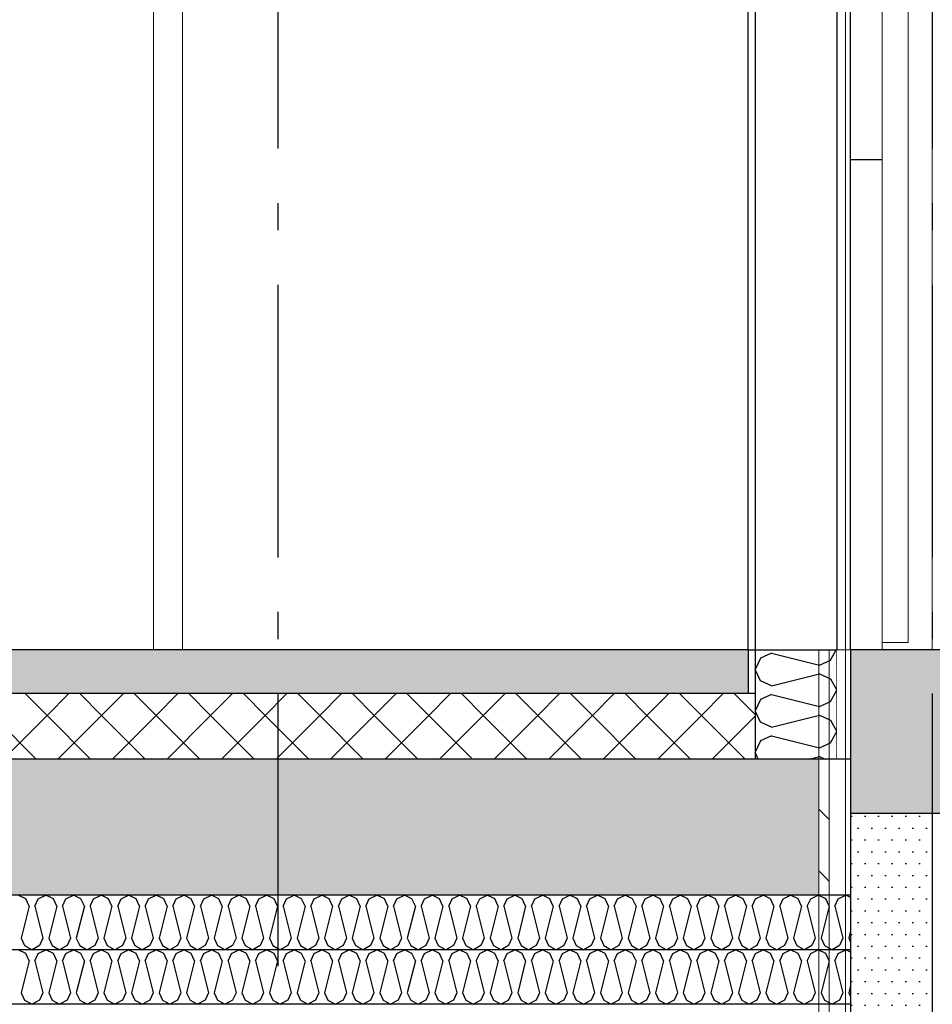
# Model space of a CAD drawing. Header units: millimetres. Extents: x -74465 to -41950, y 1470 to 14690.
# Tile 67 of 132: x -56350 to -54677, y 6670 to 8476. Entities that reach past the tile are written whole.
import ezdxf
from ezdxf.enums import TextEntityAlignment as Align

# ---------------------------------------------------------------- set-up
doc = ezdxf.new("R2010")
doc.units = ezdxf.units.MM
doc.header["$LTSCALE"] = 0.5
doc.header["$MEASUREMENT"] = 0
for name, pattern in [('Akselinje', [1500, 1000, -200, 100, -200]), ('PLINE', [0]), ('Wipeout_Contour', [2000, 0, -2000])]:
    doc.linetypes.add(name, pattern=pattern)
for name, color, linetype in [('0(Nye konstruksjoner)', 7, 'Continuous'), ('23-- Yttervegger', 7, 'Continuous'), ('23-- Yttervegger (Skravur)', 7, 'Continuous'), ('232- Ikke-bærende yttervegger(Nye konstruksjoner)', 7, 'Continuous'), ('235- Utvendig kledning og overflate (Skravur)(Nye konstruksjoner)', 7, 'Continuous'), ('24-- Innervegger (Skravur)(Nye konstruksjoner)', 7, 'Continuous'), ('24-- Innervegger(Nye konstruksjoner)', 7, 'Continuous'), ('251- Frittbærende dekker', 7, 'Continuous'), ('251- Frittbærende dekker (Skravur)', 7, 'Continuous'), ('251- Frittbærende dekker (Skravur)(Nye konstruksjoner)', 7, 'Continuous'), ('251- Frittbærende dekker(Nye konstruksjoner)', 7, 'Continuous'), ('253- Oppforet gulv_ påstøp (Skravur)(Nye konstruksjoner)', 7, 'Continuous'), ('253- Oppforet gulv_ påstøp(Nye konstruksjoner)', 7, 'Continuous'), ('82-- Modullinjer', 7, 'Continuous')]:
    doc.layers.add(name, color=color, linetype=linetype)
for name, color, linetype, lineweight in [('234- Vinduer_ dører_ porter(Nye konstruksjoner)', 7, 'Continuous', 0), ('235- Utvendig kledning og overflate(Nye konstruksjoner)', 7, 'Continuous', 0), ('244- Vinduer_ dører_ foldevegger(Nye konstruksjoner)', 7, 'Continuous', 0)]:
    doc.layers.add(name, color=color, linetype=linetype, lineweight=lineweight)
doc.styles.add('GENERATED_STYLE_1', font='arial.ttf')
pattern_1 = [(0, (0, 0), (0, 43.30127), [0, -25]), (0, (12.5, 21.65), (0, 43.30127), [0, -25])]

# ---------------------------------------------------------------- blocks, each defined once
blk = doc.blocks.new('*X8')
at = {"layer": '24-- Innervegger (Skravur)(Nye konstruksjoner)', "linetype": 'PLINE'}
for p, q in [((-54863.1, 7301.6), (-54852.9, 7320)), ((-54991.8, 7305.1), (-55001.6, 7284.4)), ((-54971.4, 7314.4), (-54991.8, 7305.1)), ((-54971.4, 7314.4), (-54883.5, 7292.4)), ((-54883.5, 7292.4), (-54863.1, 7301.6)), ((-54991.8, 7263.7), (-55001.6, 7284.4)), ((-54971.4, 7254.4), (-54991.8, 7263.7)), ((-54971.4, 7254.4), (-54883.5, 7276.4)), ((-54883.5, 7276.4), (-54863.1, 7267.2)), ((-54863.1, 7267.2), (-54851.6, 7246.4)), ((-54863.1, 7225.7), (-54851.6, 7246.4)), ((-54991.8, 7229.2), (-55001.6, 7208.5)), ((-54971.4, 7238.5), (-54991.8, 7229.2)), ((-54971.4, 7238.5), (-54883.5, 7216.5)), ((-54883.5, 7216.5), (-54863.1, 7225.7)), ((-54991.8, 7187.8), (-55001.6, 7208.5)), ((-54971.4, 7178.5), (-54883.5, 7200.5)), ((-54883.5, 7200.5), (-54863.1, 7191.3)), ((-54863.1, 7191.3), (-54851.6, 7170.6)), ((-54971.4, 7178.5), (-54991.8, 7187.8)), ((-54991.8, 7153.3), (-55001.6, 7132.6)), ((-54971.4, 7162.6), (-54991.8, 7153.3)), ((-54971.4, 7162.6), (-54883.5, 7140.6)), ((-54863.1, 7149.8), (-54851.6, 7170.6)), ((-54883.5, 7140.6), (-54863.1, 7149.8)), ((-54995.6, 7120), (-55001.6, 7132.6)), ((-54902.1, 7120), (-54883.5, 7124.7)), ((-54883.5, 7124.7), (-54873.2, 7120))]:
    blk.add_line(p, q, dxfattribs=at)
blk = doc.blocks.new('*X19')
at = {"layer": '253- Oppforet gulv_ påstøp (Skravur)(Nye konstruksjoner)', "linetype": 'PLINE'}
for p, q in [((-56300, 7200), (-56340, 7240)), ((-56300, 7200), (-56260, 7240)), ((-56200, 7200), (-56240, 7240)), ((-56200, 7200), (-56160, 7240)), ((-56100, 7200), (-56140, 7240)), ((-56100, 7200), (-56060, 7240)), ((-56000, 7200), (-56040, 7240)), ((-56000, 7200), (-55960, 7240)), ((-55900, 7200), (-55940, 7240)), ((-55900, 7200), (-55860, 7240)), ((-55800, 7200), (-55840, 7240)), ((-55800, 7200), (-55760, 7240)), ((-55700, 7200), (-55740, 7240)), ((-55700, 7200), (-55660, 7240)), ((-55600, 7200), (-55640, 7240)), ((-55600, 7200), (-55560, 7240)), ((-55500, 7200), (-55540, 7240)), ((-55500, 7200), (-55460, 7240)), ((-55400, 7200), (-55440, 7240)), ((-55400, 7200), (-55360, 7240)), ((-55300, 7200), (-55340, 7240)), ((-55300, 7200), (-55260, 7240)), ((-55200, 7200), (-55240, 7240)), ((-55200, 7200), (-55160, 7240)), ((-55100, 7200), (-55140, 7240)), ((-55100, 7200), (-55060, 7240)), ((-55001.6, 7201.6), (-55040, 7240)), ((-56320, 7120), (-56400, 7200)), ((-56380, 7120), (-56300, 7200)), ((-56220, 7120), (-56300, 7200)), ((-56280, 7120), (-56200, 7200)), ((-56120, 7120), (-56200, 7200)), ((-56180, 7120), (-56100, 7200)), ((-56020, 7120), (-56100, 7200)), ((-56080, 7120), (-56000, 7200)), ((-55920, 7120), (-56000, 7200)), ((-55980, 7120), (-55900, 7200)), ((-55820, 7120), (-55900, 7200)), ((-55880, 7120), (-55800, 7200)), ((-55720, 7120), (-55800, 7200)), ((-55780, 7120), (-55700, 7200)), ((-55620, 7120), (-55700, 7200)), ((-55680, 7120), (-55600, 7200)), ((-55520, 7120), (-55600, 7200)), ((-55580, 7120), (-55500, 7200)), ((-55420, 7120), (-55500, 7200)), ((-55480, 7120), (-55400, 7200)), ((-55320, 7120), (-55400, 7200)), ((-55380, 7120), (-55300, 7200)), ((-55220, 7120), (-55300, 7200)), ((-55280, 7120), (-55200, 7200)), ((-55120, 7120), (-55200, 7200)), ((-55180, 7120), (-55100, 7200)), ((-55020, 7120), (-55100, 7200)), ((-55080, 7120), (-55001.6, 7198.4))]:
    blk.add_line(p, q, dxfattribs=at)
blk = doc.blocks.new('*X21')
at = {"layer": '251- Frittbærende dekker (Skravur)(Nye konstruksjoner)', "linetype": 'PLINE'}
for p, q in [((-56339, 6863.5), (-56352.8, 6870)), ((-56316, 6863.5), (-56302.2, 6870)), ((-56288.4, 6863.5), (-56302.2, 6870)), ((-56265.4, 6863.5), (-56251.6, 6870)), ((-56237.8, 6863.5), (-56251.6, 6870)), ((-56214.8, 6863.5), (-56201, 6870)), ((-56187.2, 6863.5), (-56201, 6870)), ((-56164.3, 6863.5), (-56150.4, 6870)), ((-56136.6, 6863.5), (-56150.4, 6870)), ((-56113.7, 6863.5), (-56099.9, 6870)), ((-56086, 6863.5), (-56099.9, 6870)), ((-56063.1, 6863.5), (-56049.3, 6870)), ((-56035.5, 6863.5), (-56049.3, 6870)), ((-56012.5, 6863.5), (-55998.7, 6870)), ((-55984.9, 6863.5), (-55998.7, 6870)), ((-55961.9, 6863.5), (-55948.1, 6870)), ((-55934.3, 6863.5), (-55948.1, 6870)), ((-55911.3, 6863.5), (-55897.5, 6870)), ((-55883.7, 6863.5), (-55897.5, 6870)), ((-55860.7, 6863.5), (-55846.9, 6870)), ((-55833.1, 6863.5), (-55846.9, 6870)), ((-55810.2, 6863.5), (-55796.3, 6870)), ((-55782.5, 6863.5), (-55796.3, 6870)), ((-55759.6, 6863.5), (-55745.8, 6870)), ((-55731.9, 6863.5), (-55745.8, 6870)), ((-55709, 6863.5), (-55695.2, 6870)), ((-55681.4, 6863.5), (-55695.2, 6870)), ((-55658.4, 6863.5), (-55644.6, 6870)), ((-55630.8, 6863.5), (-55644.6, 6870)), ((-55607.8, 6863.5), (-55594, 6870)), ((-55580.2, 6863.5), (-55594, 6870)), ((-55557.2, 6863.5), (-55543.4, 6870)), ((-55529.6, 6863.5), (-55543.4, 6870)), ((-55506.6, 6863.5), (-55492.8, 6870)), ((-55479, 6863.5), (-55492.8, 6870)), ((-55456.1, 6863.5), (-55442.2, 6870)), ((-55428.4, 6863.5), (-55442.2, 6870)), ((-55405.5, 6863.5), (-55391.7, 6870)), ((-55377.8, 6863.5), (-55391.7, 6870)), ((-55354.9, 6863.5), (-55341.1, 6870)), ((-55327.3, 6863.5), (-55341.1, 6870)), ((-55304.3, 6863.5), (-55290.5, 6870)), ((-55276.7, 6863.5), (-55290.5, 6870)), ((-55253.7, 6863.5), (-55239.9, 6870)), ((-55226.1, 6863.5), (-55239.9, 6870)), ((-55203.1, 6863.5), (-55189.3, 6870)), ((-55175.5, 6863.5), (-55189.3, 6870)), ((-55152.5, 6863.5), (-55138.7, 6870)), ((-55124.9, 6863.5), (-55138.7, 6870)), ((-55102, 6863.5), (-55088.1, 6870)), ((-55074.3, 6863.5), (-55088.1, 6870)), ((-55051.4, 6863.5), (-55037.6, 6870)), ((-55023.7, 6863.5), (-55037.6, 6870)), ((-55000.8, 6863.5), (-54987, 6870)), ((-54973.2, 6863.5), (-54987, 6870)), ((-54950.2, 6863.5), (-54936.4, 6870)), ((-54922.6, 6863.5), (-54936.4, 6870)), ((-54899.6, 6863.5), (-54885.8, 6870)), ((-54872, 6863.5), (-54885.8, 6870)), ((-54849, 6863.5), (-54835.2, 6870)), ((-54826.6, 6865.9), (-54835.2, 6870)), ((-56332.8, 6849.9), (-56347.5, 6791.3)), ((-56332.8, 6849.9), (-56339, 6863.5)), ((-56322.2, 6849.9), (-56316, 6863.5)), ((-56322.2, 6849.9), (-56307.5, 6791.3)), ((-56282.2, 6849.9), (-56296.9, 6791.3)), ((-56282.2, 6849.9), (-56288.4, 6863.5)), ((-56271.6, 6849.9), (-56265.4, 6863.5)), ((-56271.6, 6849.9), (-56256.9, 6791.3)), ((-56231.6, 6849.9), (-56246.3, 6791.3)), ((-56231.6, 6849.9), (-56237.8, 6863.5)), ((-56221, 6849.9), (-56214.8, 6863.5)), ((-56221, 6849.9), (-56206.3, 6791.3)), ((-56181, 6849.9), (-56195.7, 6791.3)), ((-56181, 6849.9), (-56187.2, 6863.5)), ((-56170.4, 6849.9), (-56164.3, 6863.5)), ((-56170.4, 6849.9), (-56155.8, 6791.3)), ((-56130.5, 6849.9), (-56145.1, 6791.3)), ((-56130.5, 6849.9), (-56136.6, 6863.5)), ((-56119.8, 6849.9), (-56113.7, 6863.5)), ((-56119.8, 6849.9), (-56105.2, 6791.3)), ((-56079.9, 6849.9), (-56094.5, 6791.3)), ((-56079.9, 6849.9), (-56086, 6863.5)), ((-56069.2, 6849.9), (-56063.1, 6863.5)), ((-56069.2, 6849.9), (-56054.6, 6791.3)), ((-56029.3, 6849.9), (-56044, 6791.3)), ((-56029.3, 6849.9), (-56035.5, 6863.5)), ((-56018.7, 6849.9), (-56012.5, 6863.5)), ((-56018.7, 6849.9), (-56004, 6791.3)), ((-55978.7, 6849.9), (-55993.4, 6791.3)), ((-55978.7, 6849.9), (-55984.9, 6863.5)), ((-55968.1, 6849.9), (-55961.9, 6863.5)), ((-55968.1, 6849.9), (-55953.4, 6791.3)), ((-55928.1, 6849.9), (-55942.8, 6791.3)), ((-55928.1, 6849.9), (-55934.3, 6863.5)), ((-55917.5, 6849.9), (-55911.3, 6863.5)), ((-55917.5, 6849.9), (-55902.8, 6791.3)), ((-55877.5, 6849.9), (-55892.2, 6791.3)), ((-55877.5, 6849.9), (-55883.7, 6863.5)), ((-55866.9, 6849.9), (-55860.7, 6863.5)), ((-55866.9, 6849.9), (-55852.2, 6791.3)), ((-55826.9, 6849.9), (-55841.6, 6791.3)), ((-55826.9, 6849.9), (-55833.1, 6863.5)), ((-55816.3, 6849.9), (-55810.2, 6863.5)), ((-55816.3, 6849.9), (-55801.7, 6791.3)), ((-55776.4, 6849.9), (-55791, 6791.3)), ((-55776.4, 6849.9), (-55782.5, 6863.5)), ((-55765.7, 6849.9), (-55759.6, 6863.5)), ((-55765.7, 6849.9), (-55751.1, 6791.3)), ((-55725.8, 6849.9), (-55740.4, 6791.3)), ((-55725.8, 6849.9), (-55731.9, 6863.5)), ((-55715.1, 6849.9), (-55709, 6863.5)), ((-55715.1, 6849.9), (-55700.5, 6791.3)), ((-55675.2, 6849.9), (-55689.9, 6791.3)), ((-55675.2, 6849.9), (-55681.4, 6863.5)), ((-55664.6, 6849.9), (-55658.4, 6863.5)), ((-55664.6, 6849.9), (-55649.9, 6791.3)), ((-55624.6, 6849.9), (-55639.3, 6791.3)), ((-55624.6, 6849.9), (-55630.8, 6863.5)), ((-55614, 6849.9), (-55607.8, 6863.5)), ((-55614, 6849.9), (-55599.3, 6791.3)), ((-55574, 6849.9), (-55588.7, 6791.3)), ((-55574, 6849.9), (-55580.2, 6863.5)), ((-55563.4, 6849.9), (-55557.2, 6863.5)), ((-55563.4, 6849.9), (-55548.7, 6791.3)), ((-55523.4, 6849.9), (-55538.1, 6791.3)), ((-55523.4, 6849.9), (-55529.6, 6863.5)), ((-55512.8, 6849.9), (-55506.6, 6863.5)), ((-55512.8, 6849.9), (-55498.1, 6791.3)), ((-55472.8, 6849.9), (-55487.5, 6791.3)), ((-55472.8, 6849.9), (-55479, 6863.5)), ((-55462.2, 6849.9), (-55456.1, 6863.5)), ((-55462.2, 6849.9), (-55447.6, 6791.3)), ((-55422.3, 6849.9), (-55436.9, 6791.3)), ((-55422.3, 6849.9), (-55428.4, 6863.5)), ((-55411.6, 6849.9), (-55405.5, 6863.5)), ((-55411.6, 6849.9), (-55397, 6791.3)), ((-55371.7, 6849.9), (-55386.3, 6791.3)), ((-55371.7, 6849.9), (-55377.8, 6863.5)), ((-55361, 6849.9), (-55354.9, 6863.5)), ((-55361, 6849.9), (-55346.4, 6791.3)), ((-55321.1, 6849.9), (-55335.8, 6791.3)), ((-55321.1, 6849.9), (-55327.3, 6863.5)), ((-55310.5, 6849.9), (-55304.3, 6863.5)), ((-55310.5, 6849.9), (-55295.8, 6791.3)), ((-55270.5, 6849.9), (-55285.2, 6791.3)), ((-55270.5, 6849.9), (-55276.7, 6863.5)), ((-55259.9, 6849.9), (-55253.7, 6863.5)), ((-55259.9, 6849.9), (-55245.2, 6791.3)), ((-55219.9, 6849.9), (-55234.6, 6791.3)), ((-55219.9, 6849.9), (-55226.1, 6863.5)), ((-55209.3, 6849.9), (-55203.1, 6863.5)), ((-55209.3, 6849.9), (-55194.6, 6791.3)), ((-55169.3, 6849.9), (-55184, 6791.3)), ((-55169.3, 6849.9), (-55175.5, 6863.5)), ((-55158.7, 6849.9), (-55152.5, 6863.5)), ((-55158.7, 6849.9), (-55144, 6791.3)), ((-55118.7, 6849.9), (-55133.4, 6791.3)), ((-55118.7, 6849.9), (-55124.9, 6863.5)), ((-55108.1, 6849.9), (-55102, 6863.5)), ((-55108.1, 6849.9), (-55093.5, 6791.3)), ((-55068.2, 6849.9), (-55082.8, 6791.3)), ((-55068.2, 6849.9), (-55074.3, 6863.5)), ((-55057.5, 6849.9), (-55051.4, 6863.5)), ((-55057.5, 6849.9), (-55042.9, 6791.3)), ((-55017.6, 6849.9), (-55032.2, 6791.3)), ((-55017.6, 6849.9), (-55023.7, 6863.5)), ((-55006.9, 6849.9), (-55000.8, 6863.5)), ((-55006.9, 6849.9), (-54992.3, 6791.3)), ((-54967, 6849.9), (-54981.7, 6791.3)), ((-54967, 6849.9), (-54973.2, 6863.5)), ((-54956.4, 6849.9), (-54950.2, 6863.5)), ((-54956.4, 6849.9), (-54941.7, 6791.3)), ((-54916.4, 6849.9), (-54931.1, 6791.3)), ((-54916.4, 6849.9), (-54922.6, 6863.5)), ((-54905.8, 6849.9), (-54899.6, 6863.5)), ((-54905.8, 6849.9), (-54891.1, 6791.3)), ((-54865.8, 6849.9), (-54880.5, 6791.3)), ((-54865.8, 6849.9), (-54872, 6863.5)), ((-54855.2, 6849.9), (-54849, 6863.5)), ((-54855.2, 6849.9), (-54840.5, 6791.3)), ((-54826.6, 6804.5), (-54829.9, 6791.3)), ((-56347.5, 6791.3), (-56341.3, 6777.7)), ((-56341.3, 6777.7), (-56327.5, 6770)), ((-56313.7, 6777.7), (-56327.5, 6770)), ((-56307.5, 6791.3), (-56313.7, 6777.7)), ((-56296.9, 6791.3), (-56290.7, 6777.7)), ((-56290.7, 6777.7), (-56276.9, 6770)), ((-56263.1, 6777.7), (-56276.9, 6770)), ((-56256.9, 6791.3), (-56263.1, 6777.7)), ((-56246.3, 6791.3), (-56240.1, 6777.7)), ((-56240.1, 6777.7), (-56226.3, 6770)), ((-56212.5, 6777.7), (-56226.3, 6770)), ((-56206.3, 6791.3), (-56212.5, 6777.7)), ((-56195.7, 6791.3), (-56189.5, 6777.7)), ((-56189.5, 6777.7), (-56175.7, 6770)), ((-56161.9, 6777.7), (-56175.7, 6770)), ((-56155.8, 6791.3), (-56161.9, 6777.7)), ((-56145.1, 6791.3), (-56139, 6777.7)), ((-56139, 6777.7), (-56125.1, 6770)), ((-56111.3, 6777.7), (-56125.1, 6770)), ((-56105.2, 6791.3), (-56111.3, 6777.7)), ((-56094.5, 6791.3), (-56088.4, 6777.7)), ((-56088.4, 6777.7), (-56074.6, 6770)), ((-56060.7, 6777.7), (-56074.6, 6770)), ((-56054.6, 6791.3), (-56060.7, 6777.7)), ((-56044, 6791.3), (-56037.8, 6777.7)), ((-56037.8, 6777.7), (-56024, 6770)), ((-56010.2, 6777.7), (-56024, 6770)), ((-56004, 6791.3), (-56010.2, 6777.7)), ((-55993.4, 6791.3), (-55987.2, 6777.7)), ((-55987.2, 6777.7), (-55973.4, 6770)), ((-55959.6, 6777.7), (-55973.4, 6770)), ((-55953.4, 6791.3), (-55959.6, 6777.7)), ((-55942.8, 6791.3), (-55936.6, 6777.7)), ((-55936.6, 6777.7), (-55922.8, 6770)), ((-55909, 6777.7), (-55922.8, 6770)), ((-55902.8, 6791.3), (-55909, 6777.7)), ((-55892.2, 6791.3), (-55886, 6777.7)), ((-55886, 6777.7), (-55872.2, 6770)), ((-55858.4, 6777.7), (-55872.2, 6770)), ((-55852.2, 6791.3), (-55858.4, 6777.7)), ((-55841.6, 6791.3), (-55835.4, 6777.7)), ((-55835.4, 6777.7), (-55821.6, 6770)), ((-55807.8, 6777.7), (-55821.6, 6770)), ((-55801.7, 6791.3), (-55807.8, 6777.7)), ((-55791, 6791.3), (-55784.9, 6777.7)), ((-55784.9, 6777.7), (-55771, 6770)), ((-55757.2, 6777.7), (-55771, 6770)), ((-55751.1, 6791.3), (-55757.2, 6777.7)), ((-55740.4, 6791.3), (-55734.3, 6777.7)), ((-55734.3, 6777.7), (-55720.5, 6770)), ((-55706.6, 6777.7), (-55720.5, 6770)), ((-55700.5, 6791.3), (-55706.6, 6777.7)), ((-55689.9, 6791.3), (-55683.7, 6777.7)), ((-55683.7, 6777.7), (-55669.9, 6770)), ((-55656.1, 6777.7), (-55669.9, 6770)), ((-55649.9, 6791.3), (-55656.1, 6777.7)), ((-55639.3, 6791.3), (-55633.1, 6777.7)), ((-55633.1, 6777.7), (-55619.3, 6770)), ((-55605.5, 6777.7), (-55619.3, 6770)), ((-55599.3, 6791.3), (-55605.5, 6777.7)), ((-55588.7, 6791.3), (-55582.5, 6777.7)), ((-55582.5, 6777.7), (-55568.7, 6770)), ((-55554.9, 6777.7), (-55568.7, 6770)), ((-55548.7, 6791.3), (-55554.9, 6777.7)), ((-55538.1, 6791.3), (-55531.9, 6777.7)), ((-55531.9, 6777.7), (-55518.1, 6770)), ((-55504.3, 6777.7), (-55518.1, 6770)), ((-55498.1, 6791.3), (-55504.3, 6777.7)), ((-55487.5, 6791.3), (-55481.3, 6777.7)), ((-55481.3, 6777.7), (-55467.5, 6770)), ((-55453.7, 6777.7), (-55467.5, 6770)), ((-55447.6, 6791.3), (-55453.7, 6777.7)), ((-55436.9, 6791.3), (-55430.8, 6777.7)), ((-55430.8, 6777.7), (-55416.9, 6770)), ((-55403.1, 6777.7), (-55416.9, 6770)), ((-55397, 6791.3), (-55403.1, 6777.7)), ((-55386.3, 6791.3), (-55380.2, 6777.7)), ((-55380.2, 6777.7), (-55366.4, 6770)), ((-55352.5, 6777.7), (-55366.4, 6770)), ((-55346.4, 6791.3), (-55352.5, 6777.7)), ((-55335.8, 6791.3), (-55329.6, 6777.7)), ((-55329.6, 6777.7), (-55315.8, 6770)), ((-55302, 6777.7), (-55315.8, 6770)), ((-55295.8, 6791.3), (-55302, 6777.7)), ((-55285.2, 6791.3), (-55279, 6777.7)), ((-55279, 6777.7), (-55265.2, 6770)), ((-55251.4, 6777.7), (-55265.2, 6770)), ((-55245.2, 6791.3), (-55251.4, 6777.7)), ((-55234.6, 6791.3), (-55228.4, 6777.7)), ((-55228.4, 6777.7), (-55214.6, 6770)), ((-55200.8, 6777.7), (-55214.6, 6770)), ((-55194.6, 6791.3), (-55200.8, 6777.7)), ((-55184, 6791.3), (-55177.8, 6777.7)), ((-55177.8, 6777.7), (-55164, 6770)), ((-55150.2, 6777.7), (-55164, 6770)), ((-55144, 6791.3), (-55150.2, 6777.7)), ((-55133.4, 6791.3), (-55127.2, 6777.7)), ((-55127.2, 6777.7), (-55113.4, 6770)), ((-55099.6, 6777.7), (-55113.4, 6770)), ((-55093.5, 6791.3), (-55099.6, 6777.7)), ((-55082.8, 6791.3), (-55076.7, 6777.7)), ((-55076.7, 6777.7), (-55062.8, 6770)), ((-55049, 6777.7), (-55062.8, 6770)), ((-55042.9, 6791.3), (-55049, 6777.7)), ((-55032.2, 6791.3), (-55026.1, 6777.7)), ((-55026.1, 6777.7), (-55012.3, 6770)), ((-54998.4, 6777.7), (-55012.3, 6770)), ((-54992.3, 6791.3), (-54998.4, 6777.7)), ((-54981.7, 6791.3), (-54975.5, 6777.7)), ((-54975.5, 6777.7), (-54961.7, 6770)), ((-54947.9, 6777.7), (-54961.7, 6770)), ((-54941.7, 6791.3), (-54947.9, 6777.7)), ((-54931.1, 6791.3), (-54924.9, 6777.7)), ((-54924.9, 6777.7), (-54911.1, 6770)), ((-54897.3, 6777.7), (-54911.1, 6770)), ((-54891.1, 6791.3), (-54897.3, 6777.7)), ((-54880.5, 6791.3), (-54874.3, 6777.7)), ((-54874.3, 6777.7), (-54860.5, 6770)), ((-54846.7, 6777.7), (-54860.5, 6770)), ((-54840.5, 6791.3), (-54846.7, 6777.7)), ((-54829.9, 6791.3), (-54826.6, 6784))]:
    blk.add_line(p, q, dxfattribs=at)
blk = doc.blocks.new('*X22')
at = {"layer": '251- Frittbærende dekker (Skravur)(Nye konstruksjoner)', "linetype": 'PLINE'}
for p, q in [((-56339, 6763.5), (-56352.8, 6770)), ((-56332.8, 6749.9), (-56339, 6763.5)), ((-56322.2, 6749.9), (-56316, 6763.5)), ((-56316, 6763.5), (-56302.2, 6770)), ((-56288.4, 6763.5), (-56302.2, 6770)), ((-56282.2, 6749.9), (-56288.4, 6763.5)), ((-56271.6, 6749.9), (-56265.4, 6763.5)), ((-56265.4, 6763.5), (-56251.6, 6770)), ((-56237.8, 6763.5), (-56251.6, 6770)), ((-56231.6, 6749.9), (-56237.8, 6763.5)), ((-56221, 6749.9), (-56214.8, 6763.5)), ((-56214.8, 6763.5), (-56201, 6770)), ((-56187.2, 6763.5), (-56201, 6770)), ((-56181, 6749.9), (-56187.2, 6763.5)), ((-56170.4, 6749.9), (-56164.3, 6763.5)), ((-56164.3, 6763.5), (-56150.4, 6770)), ((-56136.6, 6763.5), (-56150.4, 6770)), ((-56130.5, 6749.9), (-56136.6, 6763.5)), ((-56119.8, 6749.9), (-56113.7, 6763.5)), ((-56113.7, 6763.5), (-56099.9, 6770)), ((-56086, 6763.5), (-56099.9, 6770)), ((-56079.9, 6749.9), (-56086, 6763.5)), ((-56069.2, 6749.9), (-56063.1, 6763.5)), ((-56063.1, 6763.5), (-56049.3, 6770)), ((-56035.5, 6763.5), (-56049.3, 6770)), ((-56029.3, 6749.9), (-56035.5, 6763.5)), ((-56018.7, 6749.9), (-56012.5, 6763.5)), ((-56012.5, 6763.5), (-55998.7, 6770)), ((-55984.9, 6763.5), (-55998.7, 6770)), ((-55978.7, 6749.9), (-55984.9, 6763.5)), ((-55968.1, 6749.9), (-55961.9, 6763.5)), ((-55961.9, 6763.5), (-55948.1, 6770)), ((-55934.3, 6763.5), (-55948.1, 6770)), ((-55928.1, 6749.9), (-55934.3, 6763.5)), ((-55917.5, 6749.9), (-55911.3, 6763.5)), ((-55911.3, 6763.5), (-55897.5, 6770)), ((-55883.7, 6763.5), (-55897.5, 6770)), ((-55877.5, 6749.9), (-55883.7, 6763.5)), ((-55866.9, 6749.9), (-55860.7, 6763.5)), ((-55860.7, 6763.5), (-55846.9, 6770)), ((-55833.1, 6763.5), (-55846.9, 6770)), ((-55826.9, 6749.9), (-55833.1, 6763.5)), ((-55816.3, 6749.9), (-55810.2, 6763.5)), ((-55810.2, 6763.5), (-55796.3, 6770)), ((-55782.5, 6763.5), (-55796.3, 6770)), ((-55776.4, 6749.9), (-55782.5, 6763.5)), ((-55765.7, 6749.9), (-55759.6, 6763.5)), ((-55759.6, 6763.5), (-55745.8, 6770)), ((-55731.9, 6763.5), (-55745.8, 6770)), ((-55725.8, 6749.9), (-55731.9, 6763.5)), ((-55715.1, 6749.9), (-55709, 6763.5)), ((-55709, 6763.5), (-55695.2, 6770)), ((-55681.4, 6763.5), (-55695.2, 6770)), ((-55675.2, 6749.9), (-55681.4, 6763.5)), ((-55664.6, 6749.9), (-55658.4, 6763.5)), ((-55658.4, 6763.5), (-55644.6, 6770)), ((-55630.8, 6763.5), (-55644.6, 6770)), ((-55624.6, 6749.9), (-55630.8, 6763.5)), ((-55614, 6749.9), (-55607.8, 6763.5)), ((-55607.8, 6763.5), (-55594, 6770)), ((-55580.2, 6763.5), (-55594, 6770)), ((-55574, 6749.9), (-55580.2, 6763.5)), ((-55563.4, 6749.9), (-55557.2, 6763.5)), ((-55557.2, 6763.5), (-55543.4, 6770)), ((-55529.6, 6763.5), (-55543.4, 6770)), ((-55523.4, 6749.9), (-55529.6, 6763.5)), ((-55512.8, 6749.9), (-55506.6, 6763.5)), ((-55506.6, 6763.5), (-55492.8, 6770)), ((-55479, 6763.5), (-55492.8, 6770)), ((-55472.8, 6749.9), (-55479, 6763.5)), ((-55462.2, 6749.9), (-55456.1, 6763.5)), ((-55456.1, 6763.5), (-55442.2, 6770)), ((-55428.4, 6763.5), (-55442.2, 6770)), ((-55422.3, 6749.9), (-55428.4, 6763.5)), ((-55411.6, 6749.9), (-55405.5, 6763.5)), ((-55405.5, 6763.5), (-55391.7, 6770)), ((-55377.8, 6763.5), (-55391.7, 6770)), ((-55371.7, 6749.9), (-55377.8, 6763.5)), ((-55361, 6749.9), (-55354.9, 6763.5)), ((-55354.9, 6763.5), (-55341.1, 6770)), ((-55327.3, 6763.5), (-55341.1, 6770)), ((-55321.1, 6749.9), (-55327.3, 6763.5)), ((-55310.5, 6749.9), (-55304.3, 6763.5)), ((-55304.3, 6763.5), (-55290.5, 6770)), ((-55276.7, 6763.5), (-55290.5, 6770)), ((-55270.5, 6749.9), (-55276.7, 6763.5)), ((-55259.9, 6749.9), (-55253.7, 6763.5)), ((-55253.7, 6763.5), (-55239.9, 6770)), ((-55226.1, 6763.5), (-55239.9, 6770)), ((-55219.9, 6749.9), (-55226.1, 6763.5)), ((-55209.3, 6749.9), (-55203.1, 6763.5)), ((-55203.1, 6763.5), (-55189.3, 6770)), ((-55175.5, 6763.5), (-55189.3, 6770)), ((-55169.3, 6749.9), (-55175.5, 6763.5)), ((-55158.7, 6749.9), (-55152.5, 6763.5)), ((-55152.5, 6763.5), (-55138.7, 6770)), ((-55124.9, 6763.5), (-55138.7, 6770)), ((-55118.7, 6749.9), (-55124.9, 6763.5)), ((-55108.1, 6749.9), (-55102, 6763.5)), ((-55102, 6763.5), (-55088.1, 6770)), ((-55074.3, 6763.5), (-55088.1, 6770)), ((-55068.2, 6749.9), (-55074.3, 6763.5)), ((-55057.5, 6749.9), (-55051.4, 6763.5)), ((-55051.4, 6763.5), (-55037.6, 6770)), ((-55023.7, 6763.5), (-55037.6, 6770)), ((-55017.6, 6749.9), (-55023.7, 6763.5)), ((-55006.9, 6749.9), (-55000.8, 6763.5)), ((-55000.8, 6763.5), (-54987, 6770)), ((-54973.2, 6763.5), (-54987, 6770)), ((-54967, 6749.9), (-54973.2, 6763.5)), ((-54956.4, 6749.9), (-54950.2, 6763.5)), ((-54950.2, 6763.5), (-54936.4, 6770)), ((-54922.6, 6763.5), (-54936.4, 6770)), ((-54916.4, 6749.9), (-54922.6, 6763.5)), ((-54905.8, 6749.9), (-54899.6, 6763.5)), ((-54899.6, 6763.5), (-54885.8, 6770)), ((-54872, 6763.5), (-54885.8, 6770)), ((-54865.8, 6749.9), (-54872, 6763.5)), ((-54855.2, 6749.9), (-54849, 6763.5)), ((-54849, 6763.5), (-54835.2, 6770)), ((-54826.6, 6765.9), (-54835.2, 6770)), ((-56332.8, 6749.9), (-56347.5, 6691.3)), ((-56322.2, 6749.9), (-56307.5, 6691.3)), ((-56282.2, 6749.9), (-56296.9, 6691.3)), ((-56271.6, 6749.9), (-56256.9, 6691.3)), ((-56231.6, 6749.9), (-56246.3, 6691.3)), ((-56221, 6749.9), (-56206.3, 6691.3)), ((-56181, 6749.9), (-56195.7, 6691.3)), ((-56170.4, 6749.9), (-56155.8, 6691.3)), ((-56130.5, 6749.9), (-56145.1, 6691.3)), ((-56119.8, 6749.9), (-56105.2, 6691.3)), ((-56079.9, 6749.9), (-56094.5, 6691.3)), ((-56069.2, 6749.9), (-56054.6, 6691.3)), ((-56029.3, 6749.9), (-56044, 6691.3)), ((-56018.7, 6749.9), (-56004, 6691.3)), ((-55978.7, 6749.9), (-55993.4, 6691.3)), ((-55968.1, 6749.9), (-55953.4, 6691.3)), ((-55928.1, 6749.9), (-55942.8, 6691.3)), ((-55917.5, 6749.9), (-55902.8, 6691.3)), ((-55877.5, 6749.9), (-55892.2, 6691.3)), ((-55866.9, 6749.9), (-55852.2, 6691.3)), ((-55826.9, 6749.9), (-55841.6, 6691.3)), ((-55816.3, 6749.9), (-55801.7, 6691.3)), ((-55776.4, 6749.9), (-55791, 6691.3)), ((-55765.7, 6749.9), (-55751.1, 6691.3)), ((-55725.8, 6749.9), (-55740.4, 6691.3)), ((-55715.1, 6749.9), (-55700.5, 6691.3)), ((-55675.2, 6749.9), (-55689.9, 6691.3)), ((-55664.6, 6749.9), (-55649.9, 6691.3)), ((-55624.6, 6749.9), (-55639.3, 6691.3)), ((-55614, 6749.9), (-55599.3, 6691.3)), ((-55574, 6749.9), (-55588.7, 6691.3)), ((-55563.4, 6749.9), (-55548.7, 6691.3)), ((-55523.4, 6749.9), (-55538.1, 6691.3)), ((-55512.8, 6749.9), (-55498.1, 6691.3)), ((-55472.8, 6749.9), (-55487.5, 6691.3)), ((-55462.2, 6749.9), (-55447.6, 6691.3)), ((-55422.3, 6749.9), (-55436.9, 6691.3)), ((-55411.6, 6749.9), (-55397, 6691.3)), ((-55371.7, 6749.9), (-55386.3, 6691.3)), ((-55361, 6749.9), (-55346.4, 6691.3)), ((-55321.1, 6749.9), (-55335.8, 6691.3)), ((-55310.5, 6749.9), (-55295.8, 6691.3)), ((-55270.5, 6749.9), (-55285.2, 6691.3)), ((-55259.9, 6749.9), (-55245.2, 6691.3)), ((-55219.9, 6749.9), (-55234.6, 6691.3)), ((-55209.3, 6749.9), (-55194.6, 6691.3)), ((-55169.3, 6749.9), (-55184, 6691.3)), ((-55158.7, 6749.9), (-55144, 6691.3)), ((-55118.7, 6749.9), (-55133.4, 6691.3)), ((-55108.1, 6749.9), (-55093.5, 6691.3)), ((-55068.2, 6749.9), (-55082.8, 6691.3)), ((-55057.5, 6749.9), (-55042.9, 6691.3)), ((-55017.6, 6749.9), (-55032.2, 6691.3)), ((-55006.9, 6749.9), (-54992.3, 6691.3)), ((-54967, 6749.9), (-54981.7, 6691.3)), ((-54956.4, 6749.9), (-54941.7, 6691.3)), ((-54916.4, 6749.9), (-54931.1, 6691.3)), ((-54905.8, 6749.9), (-54891.1, 6691.3)), ((-54865.8, 6749.9), (-54880.5, 6691.3)), ((-54855.2, 6749.9), (-54840.5, 6691.3)), ((-54826.6, 6704.5), (-54829.9, 6691.3)), ((-56347.5, 6691.3), (-56341.3, 6677.7)), ((-56307.5, 6691.3), (-56313.7, 6677.7)), ((-56296.9, 6691.3), (-56290.7, 6677.7)), ((-56256.9, 6691.3), (-56263.1, 6677.7)), ((-56246.3, 6691.3), (-56240.1, 6677.7)), ((-56206.3, 6691.3), (-56212.5, 6677.7)), ((-56195.7, 6691.3), (-56189.5, 6677.7)), ((-56155.8, 6691.3), (-56161.9, 6677.7)), ((-56145.1, 6691.3), (-56139, 6677.7)), ((-56105.2, 6691.3), (-56111.3, 6677.7)), ((-56094.5, 6691.3), (-56088.4, 6677.7)), ((-56054.6, 6691.3), (-56060.7, 6677.7)), ((-56044, 6691.3), (-56037.8, 6677.7)), ((-56004, 6691.3), (-56010.2, 6677.7)), ((-55993.4, 6691.3), (-55987.2, 6677.7)), ((-55953.4, 6691.3), (-55959.6, 6677.7)), ((-55942.8, 6691.3), (-55936.6, 6677.7)), ((-55902.8, 6691.3), (-55909, 6677.7)), ((-55892.2, 6691.3), (-55886, 6677.7)), ((-55852.2, 6691.3), (-55858.4, 6677.7)), ((-55841.6, 6691.3), (-55835.4, 6677.7)), ((-55801.7, 6691.3), (-55807.8, 6677.7)), ((-55791, 6691.3), (-55784.9, 6677.7)), ((-55751.1, 6691.3), (-55757.2, 6677.7)), ((-55740.4, 6691.3), (-55734.3, 6677.7)), ((-55700.5, 6691.3), (-55706.6, 6677.7)), ((-55689.9, 6691.3), (-55683.7, 6677.7)), ((-55649.9, 6691.3), (-55656.1, 6677.7)), ((-55639.3, 6691.3), (-55633.1, 6677.7)), ((-55599.3, 6691.3), (-55605.5, 6677.7)), ((-55588.7, 6691.3), (-55582.5, 6677.7)), ((-55548.7, 6691.3), (-55554.9, 6677.7)), ((-55538.1, 6691.3), (-55531.9, 6677.7)), ((-55498.1, 6691.3), (-55504.3, 6677.7)), ((-55487.5, 6691.3), (-55481.3, 6677.7)), ((-55447.6, 6691.3), (-55453.7, 6677.7)), ((-55436.9, 6691.3), (-55430.8, 6677.7)), ((-55397, 6691.3), (-55403.1, 6677.7)), ((-55386.3, 6691.3), (-55380.2, 6677.7)), ((-55346.4, 6691.3), (-55352.5, 6677.7)), ((-55335.8, 6691.3), (-55329.6, 6677.7)), ((-55295.8, 6691.3), (-55302, 6677.7)), ((-55285.2, 6691.3), (-55279, 6677.7)), ((-55245.2, 6691.3), (-55251.4, 6677.7)), ((-55234.6, 6691.3), (-55228.4, 6677.7)), ((-55194.6, 6691.3), (-55200.8, 6677.7)), ((-55184, 6691.3), (-55177.8, 6677.7)), ((-55144, 6691.3), (-55150.2, 6677.7)), ((-55133.4, 6691.3), (-55127.2, 6677.7)), ((-55093.5, 6691.3), (-55099.6, 6677.7)), ((-55082.8, 6691.3), (-55076.7, 6677.7)), ((-55042.9, 6691.3), (-55049, 6677.7)), ((-55032.2, 6691.3), (-55026.1, 6677.7)), ((-54992.3, 6691.3), (-54998.4, 6677.7)), ((-54981.7, 6691.3), (-54975.5, 6677.7)), ((-54941.7, 6691.3), (-54947.9, 6677.7)), ((-54931.1, 6691.3), (-54924.9, 6677.7)), ((-54891.1, 6691.3), (-54897.3, 6677.7)), ((-54880.5, 6691.3), (-54874.3, 6677.7)), ((-54840.5, 6691.3), (-54846.7, 6677.7)), ((-54829.9, 6691.3), (-54826.6, 6684)), ((-56341.3, 6677.7), (-56327.5, 6670)), ((-56313.7, 6677.7), (-56327.5, 6670)), ((-56290.7, 6677.7), (-56276.9, 6670)), ((-56263.1, 6677.7), (-56276.9, 6670)), ((-56240.1, 6677.7), (-56226.3, 6670)), ((-56212.5, 6677.7), (-56226.3, 6670)), ((-56189.5, 6677.7), (-56175.7, 6670)), ((-56161.9, 6677.7), (-56175.7, 6670)), ((-56139, 6677.7), (-56125.1, 6670)), ((-56111.3, 6677.7), (-56125.1, 6670)), ((-56088.4, 6677.7), (-56074.6, 6670)), ((-56060.7, 6677.7), (-56074.6, 6670)), ((-56037.8, 6677.7), (-56024, 6670)), ((-56010.2, 6677.7), (-56024, 6670)), ((-55987.2, 6677.7), (-55973.4, 6670)), ((-55959.6, 6677.7), (-55973.4, 6670)), ((-55936.6, 6677.7), (-55922.8, 6670)), ((-55909, 6677.7), (-55922.8, 6670)), ((-55886, 6677.7), (-55872.2, 6670)), ((-55858.4, 6677.7), (-55872.2, 6670)), ((-55835.4, 6677.7), (-55821.6, 6670)), ((-55807.8, 6677.7), (-55821.6, 6670)), ((-55784.9, 6677.7), (-55771, 6670)), ((-55757.2, 6677.7), (-55771, 6670)), ((-55734.3, 6677.7), (-55720.5, 6670)), ((-55706.6, 6677.7), (-55720.5, 6670)), ((-55683.7, 6677.7), (-55669.9, 6670)), ((-55656.1, 6677.7), (-55669.9, 6670)), ((-55633.1, 6677.7), (-55619.3, 6670)), ((-55605.5, 6677.7), (-55619.3, 6670)), ((-55582.5, 6677.7), (-55568.7, 6670)), ((-55554.9, 6677.7), (-55568.7, 6670)), ((-55531.9, 6677.7), (-55518.1, 6670)), ((-55504.3, 6677.7), (-55518.1, 6670)), ((-55481.3, 6677.7), (-55467.5, 6670)), ((-55453.7, 6677.7), (-55467.5, 6670)), ((-55430.8, 6677.7), (-55416.9, 6670)), ((-55403.1, 6677.7), (-55416.9, 6670)), ((-55380.2, 6677.7), (-55366.4, 6670)), ((-55352.5, 6677.7), (-55366.4, 6670)), ((-55329.6, 6677.7), (-55315.8, 6670)), ((-55302, 6677.7), (-55315.8, 6670)), ((-55279, 6677.7), (-55265.2, 6670)), ((-55251.4, 6677.7), (-55265.2, 6670)), ((-55228.4, 6677.7), (-55214.6, 6670)), ((-55200.8, 6677.7), (-55214.6, 6670)), ((-55177.8, 6677.7), (-55164, 6670)), ((-55150.2, 6677.7), (-55164, 6670)), ((-55127.2, 6677.7), (-55113.4, 6670)), ((-55099.6, 6677.7), (-55113.4, 6670)), ((-55076.7, 6677.7), (-55062.8, 6670)), ((-55049, 6677.7), (-55062.8, 6670)), ((-55026.1, 6677.7), (-55012.3, 6670)), ((-54998.4, 6677.7), (-55012.3, 6670)), ((-54975.5, 6677.7), (-54961.7, 6670)), ((-54947.9, 6677.7), (-54961.7, 6670)), ((-54924.9, 6677.7), (-54911.1, 6670)), ((-54897.3, 6677.7), (-54911.1, 6670)), ((-54874.3, 6677.7), (-54860.5, 6670)), ((-54846.7, 6677.7), (-54860.5, 6670))]:
    blk.add_line(p, q, dxfattribs=at)
blk = doc.blocks.new('Standard grid marker[1]', base_point=(-54676.6, 14189.9))
at = {"layer": '82-- Modullinjer', "linetype": 'Akselinje'}
blk.add_line((-54676.6, 13989.9), (-54676.6, 2170), dxfattribs=at)
at = {"layer": '82-- Modullinjer', "style": 'GENERATED_STYLE_1'}
for tag, p in [('AC_MarkerText_1_0', (-54676.6, 14527.4)), ('AC_MarkerText_1_1', (-54676.6, 1807.5))]:
    blk.add_attdef(tag, text='', height=175, rotation=360, dxfattribs=at).set_placement(p, align=Align.TOP_CENTER)
blk = doc.blocks.new('Standard grid marker[3]', base_point=(-55876.6, 14189.9))
at = {"layer": '82-- Modullinjer', "linetype": 'Akselinje'}
blk.add_line((-55876.6, 13989.9), (-55876.6, 2170), dxfattribs=at)
at = {"layer": '82-- Modullinjer', "style": 'GENERATED_STYLE_1'}
for tag, p in [('AC_MarkerText_1_0', (-55876.6, 14527.4)), ('AC_MarkerText_1_1', (-55876.6, 1807.5))]:
    blk.add_attdef(tag, text='', height=175, rotation=360, dxfattribs=at).set_placement(p, align=Align.TOP_CENTER)

msp = doc.modelspace()

# ---------------------------------------------------------------- hatches: boundary and pattern name
at = {"layer": '23-- Yttervegger (Skravur)', "linetype": 'Continuous'}
h = msp.add_hatch(dxfattribs=at)
h.set_pattern_fill('Prikker_tett', color=256, style=0, pattern_type=2)
h.set_pattern_definition(pattern_1)
h.paths.add_polyline_path([(-54826.6, 7020), (-54826.6, 5930), (-54676.6, 5930), (-54676.6, 7020)])
at = {"layer": '235- Utvendig kledning og overflate (Skravur)(Nye konstruksjoner)', "linetype": 'Continuous'}
h = msp.add_hatch(dxfattribs=at)
h.set_pattern_fill('Prikker_tett', color=256, style=0, pattern_type=2)
h.set_pattern_definition(pattern_1)
h.paths.add_polyline_path([(-54826.6, 7320), (-54835.6, 7320), (-54835.6, 6870), (-54826.6, 6870)])
at = {"layer": '24-- Innervegger (Skravur)(Nye konstruksjoner)', "linetype": 'Continuous'}
h = msp.add_hatch(dxfattribs=at)
h.set_pattern_fill('Gips', color=256, style=0, pattern_type=2)
h.set_pattern_definition([(270, (0, 0), (86.60254, 0), [0, -50]), (270, (43.3, -25), (86.60254, 0), [0, -50])])
h.paths.add_polyline_path([(-55014.1, 7320), (-55014.1, 7240), (-55001.6, 7240), (-55001.6, 7320)])
at = {"layer": '251- Frittbærende dekker (Skravur)', "linetype": 'Continuous'}
h = msp.add_hatch(dxfattribs=at)
h.set_pattern_fill('Prikker_tett', color=256, style=0, pattern_type=2)
h.set_pattern_definition(pattern_1)
h.paths.add_polyline_path([(-41949.9, 7320), (-54826.6, 7320), (-54826.6, 7020), (-41949.9, 7020)])
at = {"layer": '251- Frittbærende dekker (Skravur)(Nye konstruksjoner)', "linetype": 'Continuous'}
h = msp.add_hatch(dxfattribs=at)
h.set_pattern_fill('Betong_strukturell', color=256, style=0, pattern_type=2)
h.set_pattern_definition([(0, (0, 0), (0, 311.7692), [30, -150]), (0, (90, 155.9), (0, 311.7692), [30, -150]), (60, (0, 0), (-270, 155.8846), [30, -150]), (60, (180, 0), (-270, 155.8846), [30, -150]), (120, (30, 0), (270, 155.8846), [30, -150]), (120, (210, 0), (270, 155.8846), [30, -150]), (0, (0, 30), (0, 60), [0, -60, 0, -90.000004]), (45, (30, 30), (-42.42641, 42.42641), [0, -45, 0, -75.000003])])
h.paths.add_polyline_path([(-67676.6, 6870), (-54884.6, 6870), (-54884.6, 7120), (-67676.6, 7120)])
at = {"layer": '253- Oppforet gulv_ påstøp (Skravur)(Nye konstruksjoner)', "linetype": 'Continuous'}
h = msp.add_hatch(dxfattribs=at)
h.set_pattern_fill('Betong_lett', color=256, style=0, pattern_type=2)
h.set_pattern_definition([(0, (0, 0), (0, 389.7114), [24.375, -200.625]), (0, (112.5, 194.86), (0, 389.7114), [24.375, -200.625]), (60, (0, 0), (-337.5, 194.8557), [24.375, -200.625]), (60, (225, 0), (-337.5, 194.8557), [24.375, -200.625]), (120, (24.37, 0), (337.5, 194.8557), [24.375, -200.625]), (120, (249.38, 0), (337.5, 194.8557), [24.375, -200.625]), (0, (0, 37.5), (0, 75), [0, -75, 0, -112.5]), (45, (37.5, 37.5), (-53.03301, 53.03301), [0, -56.25, 0, -93.75])])
h.paths.add_polyline_path([(-55014.1, 7320), (-61651.6, 7320), (-61651.6, 7240), (-55014.1, 7240)])

# ---------------------------------------------------------------- linework, layer by layer
at = {"layer": '0(Nye konstruksjoner)', "linetype": 'PLINE'}
for p, q in [((-55014.1, 7320), (-55014.1, 9440)), ((-55001.6, 9440), (-55001.6, 7320)), ((-54851.6, 9440), (-54851.6, 7320)), ((-54826.6, 8220), (-54768.6, 8220)), ((-54826.6, 7320), (-54826.6, 8220))]:
    msp.add_line(p, q, dxfattribs=at)
at = {"layer": '0(Nye konstruksjoner)', "linetype": 'PLINE', "flags": 128}
msp.add_lwpolyline([(-55014.1, 7320), (-55001.6, 7320), (-54884.6, 7320), (-54865.6, 7320), (-54851.6, 7320)], dxfattribs=at)
at = {"layer": '23-- Yttervegger', "linetype": 'PLINE'}
msp.add_line((-54676.6, 7020), (-54676.6, 5930), dxfattribs=at)
at = {"layer": '23-- Yttervegger', "linetype": 'PLINE', "flags": 128}
msp.add_lwpolyline([(-54826.6, 7020), (-54826.6, 6870), (-54826.6, 6770), (-54826.6, 6670), (-54826.6, 6668), (-54826.6, 6632), (-54826.6, 6610), (-54826.6, 5930)], dxfattribs=at)
at = {"layer": '232- Ikke-bærende yttervegger(Nye konstruksjoner)', "linetype": 'PLINE'}
msp.add_line((-54826.6, 8220), (-54826.6, 9430), dxfattribs=at)
at = {"layer": '234- Vinduer_ dører_ porter(Nye konstruksjoner)', "linetype": 'PLINE'}
for p, q in [((-54720.6, 9360), (-54720.6, 7334)), ((-54768.6, 7334), (-54768.6, 7320)), ((-54720.6, 7334), (-54768.6, 7334))]:
    msp.add_line(p, q, dxfattribs=at)
at = {"layer": '234- Vinduer_ dører_ porter(Nye konstruksjoner)', "linetype": 'PLINE', "flags": 128}
msp.add_lwpolyline([(-54676.6, 9430), (-54676.6, 9372), (-54676.6, 7320)], dxfattribs=at)
at = {"layer": '235- Utvendig kledning og overflate(Nye konstruksjoner)', "linetype": 'PLINE'}
msp.add_line((-54884.6, 7320), (-54884.6, 5930), dxfattribs=at)
at = {"layer": '24-- Innervegger(Nye konstruksjoner)', "linetype": 'PLINE'}
msp.add_line((-54851.6, 7320), (-54851.6, 7120), dxfattribs=at)
at = {"layer": '24-- Innervegger(Nye konstruksjoner)', "linetype": 'PLINE', "flags": 128}
msp.add_lwpolyline([(-55001.6, 7320), (-55001.6, 7240), (-55001.6, 7120)], dxfattribs=at)
at = {"layer": '244- Vinduer_ dører_ foldevegger(Nye konstruksjoner)', "linetype": 'PLINE'}
for p, q in [((-56104.6, 9372), (-56104.6, 7320)), ((-56051.6, 7320), (-56051.6, 9360)), ((-54768.6, 9360), (-54768.6, 7334))]:
    msp.add_line(p, q, dxfattribs=at)
at = {"layer": '251- Frittbærende dekker', "linetype": 'PLINE'}
for p, q in [((-54676.6, 7020), (-54826.6, 7020)), ((-44809.6, 7020), (-54676.6, 7020))]:
    msp.add_line(p, q, dxfattribs=at)
at = {"layer": '251- Frittbærende dekker', "linetype": 'PLINE', "flags": 128}
for points in [[(-54826.6, 7320), (-54826.6, 7120), (-54826.6, 7020)], [(-47927.1, 7320), (-54676.6, 7320), (-54720.6, 7320), (-54768.6, 7320), (-54826.6, 7320)]]:
    msp.add_lwpolyline(points, dxfattribs=at)
at = {"layer": '251- Frittbærende dekker(Nye konstruksjoner)', "linetype": 'PLINE'}
for p, q in [((-54826.6, 6770), (-67126.6, 6770)), ((-54826.6, 6670), (-67126.6, 6670))]:
    msp.add_line(p, q, dxfattribs=at)
at = {"layer": '253- Oppforet gulv_ påstøp(Nye konstruksjoner)', "linetype": 'PLINE'}
for q in [(-61651.6, 7320), (-55014.1, 7240)]:
    msp.add_line((-55014.1, 7320), q, dxfattribs=at)
at = {"layer": '253- Oppforet gulv_ påstøp(Nye konstruksjoner)', "linetype": 'PLINE', "flags": 128}
msp.add_lwpolyline([(-55001.6, 7240), (-55014.1, 7240), (-61651.6, 7240)], dxfattribs=at)

# ---------------------------------------------------------------- block references
at = {"layer": '24-- Innervegger(Nye konstruksjoner)'}
msp.add_blockref('*X8', (0, 0), dxfattribs=at)
at = {"layer": '251- Frittbærende dekker(Nye konstruksjoner)'}
msp.add_blockref('*X22', (0, 0), dxfattribs=at)
at = {"layer": '253- Oppforet gulv_ påstøp(Nye konstruksjoner)'}
msp.add_blockref('*X19', (0, 0), dxfattribs=at)
at = {"layer": '82-- Modullinjer', "linetype": 'PLINE'}
msp.add_blockref('Standard grid marker[3]', (-55876.6, 14189.9), dxfattribs=at)

# ---------------------------------------------------------------- next in the draw order: wipeouts: each hides what was drawn before it
at = {"linetype": 'Wipeout_Contour', "ltscale": 331855.42427}
msp.add_wipeout([(-54851.6, 7120), (-54865.6, 7120), (-54865.6, 6870), (-54835.6, 6870), (-54835.6, 7320), (-54851.6, 7320)], dxfattribs=at).dxf.layer = '235- Utvendig kledning og overflate (Skravur)(Nye konstruksjoner)'

# ---------------------------------------------------------------- next in the draw order: hatches: boundary and pattern name
at = {"layer": '235- Utvendig kledning og overflate (Skravur)(Nye konstruksjoner)', "linetype": 'Continuous'}
h = msp.add_hatch(dxfattribs=at)
h.set_pattern_fill('Skrålinjer_2', color=256, style=0, pattern_type=2)
h.set_pattern_definition([(315, (0, 0), (56.56854, 56.56854), [80, 0])])
h.paths.add_polyline_path([(-54884.6, 7120), (-54884.6, 6870), (-54865.6, 6870), (-54865.6, 7120)])

# ---------------------------------------------------------------- next in the draw order: linework, layer by layer
at = {"layer": '235- Utvendig kledning og overflate(Nye konstruksjoner)', "linetype": 'PLINE'}
for p, q in [((-54835.6, 10270), (-54835.6, 7320)), ((-54865.6, 7320), (-54865.6, 5930)), ((-54835.6, 7320), (-54835.6, 5930))]:
    msp.add_line(p, q, dxfattribs=at)
at = {"layer": '235- Utvendig kledning og overflate(Nye konstruksjoner)', "linetype": 'PLINE', "flags": 128}
msp.add_lwpolyline([(-54826.6, 7320), (-54835.6, 7320), (-54851.6, 7320)], dxfattribs=at)
at = {"layer": '251- Frittbærende dekker(Nye konstruksjoner)', "linetype": 'PLINE'}
for p, q in [((-54826.6, 7120), (-54851.6, 7120)), ((-54826.6, 6870), (-67126.6, 6870))]:
    msp.add_line(p, q, dxfattribs=at)
at = {"layer": '251- Frittbærende dekker(Nye konstruksjoner)', "linetype": 'PLINE', "flags": 128}
msp.add_lwpolyline([(-54851.6, 7120), (-55001.6, 7120), (-61651.6, 7120), (-61664.1, 7120), (-61676.6, 7120), (-61876.6, 7120), (-61889.1, 7120), (-61901.6, 7120), (-67576.6, 7120), (-67676.6, 7120)], dxfattribs=at)

# ---------------------------------------------------------------- next in the draw order: block references
at = {"layer": '251- Frittbærende dekker(Nye konstruksjoner)'}
msp.add_blockref('*X21', (0, 0), dxfattribs=at)
at = {"layer": '82-- Modullinjer', "linetype": 'PLINE'}
msp.add_blockref('Standard grid marker[1]', (-54676.6, 14189.9), dxfattribs=at)

doc.saveas('drawing.dxf')
